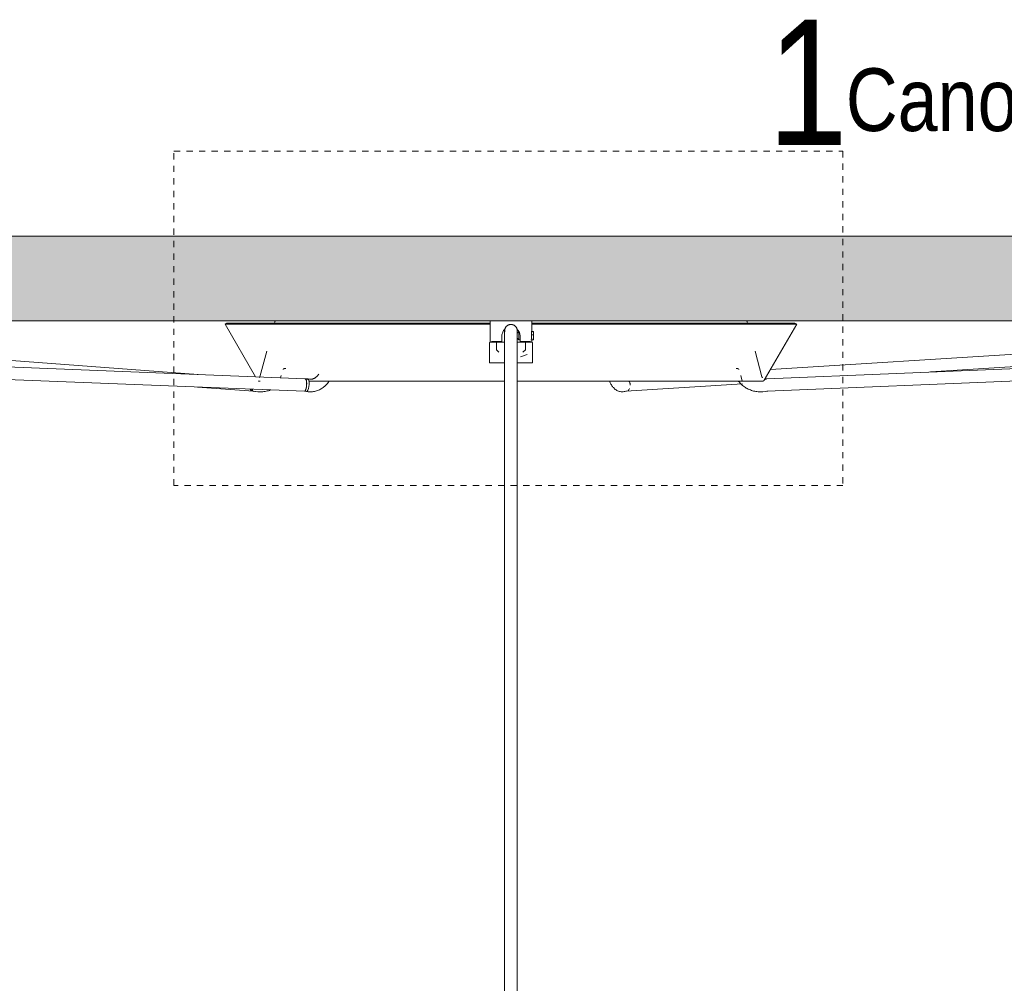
# Model space of a CAD drawing. Header units: millimetres. Extents: x 5395 to 10113, y 397 to 7363.
# Tile 6 of 11: x 6359 to 6830, y 1683 to 2144. Entities that reach past the tile are written whole.
import ezdxf

# ---------------------------------------------------------------- set-up
doc = ezdxf.new("R2010")
doc.units = ezdxf.units.MM
doc.linetypes.add('Dash', pattern=[6, 3, -3])
doc.layers.add('A-ANNO-DIMS', color=7, linetype='Dash', lineweight=9, true_color=0xd2d2d2)
for name, color, linetype, lineweight in [('A-CLNG', 7, 'Continuous', 9), ('E-LITE-EQPM', 7, 'Continuous', 20), ('G-ANNO-TEXT', 7, 'Continuous', 9)]:
    doc.layers.add(name, color=color, linetype=linetype, lineweight=lineweight)
doc.styles.add('Arial Narrow_1', font='ARIALN.TTF', dxfattribs={"height": 60})
doc.styles.add('Arial Narrow_2', font='ARIALN.TTF', dxfattribs={"height": 30})

# ---------------------------------------------------------------- blocks, each defined once
blk = doc.blocks.new('64314-5L   _Suspended_tensor - 64314-49-5L MAMBO Black_rattan pendant lamp ø450-5L-719882-Alzado_PDF')
at = {"layer": 'E-LITE-EQPM', "lineweight": 9}
for p, q in [((6495.75, 1972.23), (5852.86, 1997.7)), ((6444.49, 1974.26), (6131.37, 1997.95)), ((6458.28, 1998.89), (6457.42, 1998.39)), ((6457.42, 1998.39), (6471.99, 1973.17)), ((6457.42, 1998.39), (6584.2, 1998.39)), ((6458.28, 1998.89), (6584.16, 1998.89)), ((6481.1, 1999.42), (6480.96, 1998.89)), ((6482, 2000), (6481.86, 2000)), ((6584.11, 2000), (6584.11, 1990)), ((6584.11, 2000), (6594.11, 2000)), ((6594.11, 2000), (6604.11, 2000)), ((6604.11, 1994.8), (6604.11, 2000)), ((6604.12, 1998.39), (6730.8, 1998.39)), ((6604.13, 1998.89), (6729.94, 1998.89)), ((6706.22, 2000), (6706.36, 2000)), ((6707.26, 1998.89), (6707.12, 1999.42)), ((6715.3, 1971.57), (6730.8, 1998.39)), ((7333.84, 1997.63), (6716.5, 1972.23)), ((7055.7, 1997.95), (6718.23, 1976.63)), ((6730.8, 1998.39), (6729.94, 1998.89)), ((6589.75, 1990), (6589.75, 1992.66)), ((6591.11, 1995.21), (6591.11, 1995.21)), ((6591.11, 1994.95), (6591.11, 1986.75)), ((6597.85, 1994.8), (6597.05, 1994)), ((6597.11, 1995.21), (6597.11, 1995.21)), ((6597.11, 1986.75), (6597.11, 1994.95)), ((6597.85, 1990.8), (6597.85, 1994.8)), ((6598.47, 1992.66), (6598.47, 1990)), ((6604.85, 1994.8), (6603.83, 1994.8)), ((6604.85, 1993.28), (6603.93, 1993.28)), ((6604.85, 1994.8), (6604.85, 1990.8)), ((5853.01, 1991.69), (6495.51, 1966.24)), ((6583.82, 1989.27), (6583.82, 1979.77)), ((6589.75, 1990), (6584.79, 1990)), ((6587.18, 1990), (6587.18, 1986)), ((6591.06, 1989.77), (6589.05, 1989.77)), ((6589.65, 1989.77), (6591.06, 1989.77)), ((6589.75, 1989.74), (6589.75, 1990)), ((6591.11, 1989.48), (6591.11, 1983.84)), ((6597.07, 1991.58), (6597.85, 1990.8)), ((6597.11, 1983.84), (6597.11, 1989.48)), ((6597.56, 1989.77), (6598.56, 1989.77)), ((6599.17, 1989.77), (6597.56, 1989.77)), ((6597.85, 1990.8), (6598.47, 1990.8)), ((6598.47, 1990), (6598.47, 1989.74)), ((6603.45, 1990), (6598.47, 1990)), ((6601.04, 1986), (6601.04, 1990)), ((6603.61, 1990.8), (6604.85, 1990.8)), ((6604.11, 1990), (6604.11, 1990.8)), ((6604.4, 1979.77), (6604.4, 1989.27)), ((6604.85, 1991.52), (6604.85, 1991.82)), ((6716.74, 1966.24), (7334.25, 1991.64)), ((6794.86, 1975.46), (7056.07, 1991.96)), ((6477.36, 1985.46), (6474.08, 1973.22)), ((6587.18, 1986), (6588.36, 1985)), ((6591.11, 1983.84), (6591.11, 1580)), ((6597.11, 1580), (6597.11, 1983.84)), ((6598.65, 1982.73), (6601.89, 1983.84)), ((6599.86, 1985), (6601.04, 1986)), ((6714.14, 1973.22), (6710.86, 1985.46)), ((6583.82, 1979.77), (6591.02, 1979.77)), ((6597.2, 1979.77), (6604.4, 1979.77)), ((6484.21, 1973.74), (6483.93, 1972.7)), ((6485.94, 1977.09), (6486.2, 1977.09)), ((6702.16, 1977.09), (6702.34, 1977.09)), ((6704.72, 1971.07), (6704.01, 1973.74)), ((6473.87, 1971.07), (6474.16, 1971.07)), ((6497.05, 1972.11), (6495.92, 1972.22)), ((6497.84, 1971.99), (6496.03, 1972.21)), ((6649.01, 1966.24), (6704.95, 1969.77)), ((6716.32, 1972.22), (6715.61, 1972.15)), ((6716.34, 1972.22), (6715.61, 1972.15)), ((6444.14, 1968.27), (6470.96, 1966.24)), ((6470.62, 1966.29), (6471.19, 1966.18)), ((6470.8, 1966.25), (6473.07, 1966.03)), ((6495.31, 1966.26), (6497.13, 1966.04)), ((6495.34, 1966.25), (6496.47, 1966.14)), ((6648.41, 1966.08), (6649.42, 1966.3)), ((6648.56, 1966.16), (6649.28, 1966.27)), ((6714.66, 1966.03), (6716.92, 1966.25)), ((6715.86, 1966.14), (6716.93, 1966.25))]:
    blk.add_line(p, q, dxfattribs=at)
at = {"layer": 'E-LITE-EQPM', "lineweight": 9, "flags": 128}
for points in [[(6481.1, 1999.42), (6481.11, 1999.45), (6481.12, 1999.48), (6481.13, 1999.51), (6481.14, 1999.54), (6481.15, 1999.57), (6481.17, 1999.6), (6481.18, 1999.62), (6481.2, 1999.65), (6481.22, 1999.67), (6481.24, 1999.7), (6481.26, 1999.72), (6481.28, 1999.75), (6481.3, 1999.77), (6481.32, 1999.79), (6481.35, 1999.81), (6481.37, 1999.83), (6481.39, 1999.85), (6481.42, 1999.87), (6481.45, 1999.89), (6481.47, 1999.9), (6481.5, 1999.92), (6481.53, 1999.93), (6481.56, 1999.94), (6481.59, 1999.95), (6481.62, 1999.96), (6481.65, 1999.97), (6481.68, 1999.98), (6481.71, 1999.99), (6481.74, 1999.99), (6481.77, 2000), (6481.8, 2000), (6481.83, 2000), (6481.85, 2000)], [(6538.29, 1999.99), (6538.32, 2000), (6538.34, 2000), (6538.36, 2000)], [(6591.11, 1995.21), (6591.11, 1995.33), (6591.12, 1995.45), (6591.13, 1995.57), (6591.15, 1995.69), (6591.17, 1995.81), (6591.2, 1995.93), (6591.23, 1996.04), (6591.26, 1996.16), (6591.3, 1996.27), (6591.35, 1996.38), (6591.39, 1996.49), (6591.45, 1996.6), (6591.51, 1996.7), (6591.57, 1996.81), (6591.63, 1996.91), (6591.7, 1997.01), (6591.78, 1997.1), (6591.85, 1997.19), (6591.93, 1997.28), (6592.02, 1997.37), (6592.11, 1997.45), (6592.2, 1997.53), (6592.29, 1997.6), (6592.39, 1997.67), (6592.49, 1997.74), (6592.59, 1997.8), (6592.7, 1997.86), (6592.8, 1997.91), (6592.91, 1997.96), (6593.02, 1998.01), (6593.13, 1998.05), (6593.25, 1998.09), (6593.36, 1998.12), (6593.48, 1998.15), (6593.6, 1998.17), (6593.72, 1998.19), (6593.84, 1998.2), (6593.96, 1998.21), (6594.08, 1998.21), (6594.11, 1998.21)], [(6594.11, 1998.21), (6594.23, 1998.21), (6594.35, 1998.2), (6594.47, 1998.19), (6594.59, 1998.18), (6594.71, 1998.15), (6594.82, 1998.13), (6594.94, 1998.1), (6595.05, 1998.06), (6595.17, 1998.02), (6595.28, 1997.98), (6595.39, 1997.93), (6595.49, 1997.88), (6595.6, 1997.82), (6595.7, 1997.76), (6595.8, 1997.69), (6595.9, 1997.62), (6596, 1997.55), (6596.09, 1997.47), (6596.18, 1997.39), (6596.26, 1997.3), (6596.34, 1997.22), (6596.42, 1997.13), (6596.5, 1997.03), (6596.57, 1996.93), (6596.63, 1996.84), (6596.7, 1996.73), (6596.75, 1996.63), (6596.81, 1996.52), (6596.86, 1996.41), (6596.91, 1996.3), (6596.95, 1996.19), (6596.98, 1996.07), (6597.02, 1995.96), (6597.04, 1995.84), (6597.07, 1995.72), (6597.08, 1995.61), (6597.1, 1995.49), (6597.11, 1995.37), (6597.11, 1995.25), (6597.11, 1995.21)], [(6649.86, 2000), (6649.88, 2000), (6649.9, 2000), (6649.93, 1999.99)], [(6706.36, 2000), (6706.4, 2000), (6706.43, 2000), (6706.46, 1999.99), (6706.49, 1999.99), (6706.52, 1999.98), (6706.55, 1999.98), (6706.58, 1999.97), (6706.61, 1999.96), (6706.64, 1999.95), (6706.67, 1999.94), (6706.7, 1999.93), (6706.73, 1999.91), (6706.75, 1999.9), (6706.78, 1999.88), (6706.81, 1999.86), (6706.83, 1999.85), (6706.86, 1999.83), (6706.88, 1999.81), (6706.9, 1999.79), (6706.92, 1999.76), (6706.95, 1999.74), (6706.97, 1999.72), (6706.99, 1999.69), (6707, 1999.67), (6707.02, 1999.64), (6707.04, 1999.61), (6707.05, 1999.59), (6707.07, 1999.56), (6707.08, 1999.53), (6707.09, 1999.5), (6707.1, 1999.47), (6707.11, 1999.44), (6707.12, 1999.42)], [(6591.11, 1995.21), (6591.11, 1995.13), (6591.11, 1995.04), (6591.11, 1994.94), (6591.11, 1994.83), (6591.11, 1994.72), (6591.11, 1994.59), (6591.11, 1994.46), (6591.11, 1994.32), (6591.11, 1994.17), (6591.11, 1994.01), (6591.11, 1993.85), (6591.11, 1993.68), (6591.11, 1993.5), (6591.11, 1993.32), (6591.11, 1993.13), (6591.11, 1992.93), (6591.11, 1992.73), (6591.11, 1992.53), (6591.11, 1992.31), (6591.11, 1992.1), (6591.11, 1991.88), (6591.11, 1991.66), (6591.11, 1991.43), (6591.11, 1991.2), (6591.11, 1990.96), (6591.11, 1990.73), (6591.11, 1990.49), (6591.11, 1990.25), (6591.11, 1990.01), (6591.11, 1989.77), (6591.11, 1989.53), (6591.11, 1989.48)], [(6591.11, 1994.62), (6591.11, 1995.02), (6591.11, 1995.2), (6591.11, 1995.21)], [(6597.11, 1995.21), (6597.11, 1995.11), (6597.11, 1994.78), (6597.11, 1994.62)], [(6597.11, 1989.48), (6597.11, 1989.73), (6597.11, 1989.97), (6597.11, 1990.21), (6597.11, 1990.45), (6597.11, 1990.68), (6597.11, 1990.92), (6597.11, 1991.15), (6597.11, 1991.38), (6597.11, 1991.61), (6597.11, 1991.84), (6597.11, 1992.06), (6597.11, 1992.27), (6597.11, 1992.49), (6597.11, 1992.69), (6597.11, 1992.89), (6597.11, 1993.09), (6597.11, 1993.28), (6597.11, 1993.47), (6597.11, 1993.65), (6597.11, 1993.82), (6597.11, 1993.98), (6597.11, 1994.14), (6597.11, 1994.29), (6597.11, 1994.43), (6597.11, 1994.57), (6597.11, 1994.69), (6597.11, 1994.81), (6597.11, 1994.92), (6597.11, 1995.02), (6597.11, 1995.11), (6597.11, 1995.2), (6597.11, 1995.21)], [(6583.82, 1989.27), (6583.82, 1989.29), (6583.82, 1989.31), (6583.82, 1989.33), (6583.82, 1989.35), (6583.83, 1989.37), (6583.83, 1989.39), (6583.84, 1989.41), (6583.84, 1989.43), (6583.85, 1989.45), (6583.86, 1989.47), (6583.86, 1989.48), (6583.87, 1989.5), (6583.88, 1989.52), (6583.89, 1989.54), (6583.9, 1989.55), (6583.92, 1989.57), (6583.93, 1989.59), (6583.94, 1989.6), (6583.96, 1989.62), (6583.97, 1989.63), (6583.98, 1989.65), (6584, 1989.66), (6584.02, 1989.67), (6584.03, 1989.68), (6584.05, 1989.69), (6584.07, 1989.7), (6584.08, 1989.71), (6584.1, 1989.72), (6584.12, 1989.73), (6584.14, 1989.74), (6584.16, 1989.75), (6584.18, 1989.75), (6584.2, 1989.76), (6584.22, 1989.76), (6584.24, 1989.77), (6584.26, 1989.77), (6584.28, 1989.77), (6584.3, 1989.77), (6584.32, 1989.77), (6584.32, 1989.77)], [(6591.03, 1989.77), (6590.66, 1989.77), (6590.3, 1989.77), (6589.94, 1989.77), (6589.59, 1989.77), (6589.25, 1989.77), (6588.91, 1989.77), (6588.58, 1989.77), (6588.26, 1989.77), (6587.95, 1989.77), (6587.65, 1989.77), (6587.37, 1989.77), (6587.09, 1989.77), (6586.82, 1989.77), (6586.57, 1989.77), (6586.32, 1989.77), (6586.09, 1989.77), (6585.87, 1989.77), (6585.67, 1989.77), (6585.48, 1989.77), (6585.3, 1989.77), (6585.14, 1989.77), (6584.99, 1989.77), (6584.85, 1989.77), (6584.73, 1989.77), (6584.63, 1989.77), (6584.54, 1989.77), (6584.46, 1989.77), (6584.4, 1989.77), (6584.36, 1989.77), (6584.33, 1989.77), (6584.32, 1989.77), (6584.32, 1989.77)], [(6584.32, 1989.77), (6584.33, 1989.77), (6584.35, 1989.77), (6584.39, 1989.77), (6584.45, 1989.77), (6584.52, 1989.77), (6584.6, 1989.77), (6584.7, 1989.77), (6584.82, 1989.77), (6584.95, 1989.77), (6585.09, 1989.77), (6585.25, 1989.77), (6585.43, 1989.77), (6585.61, 1989.77), (6585.82, 1989.77), (6586.03, 1989.77), (6586.26, 1989.77), (6586.5, 1989.77), (6586.75, 1989.77), (6587.01, 1989.77), (6587.29, 1989.77), (6587.47, 1989.77)], [(6589.84, 1989.77), (6590.2, 1989.77), (6590.56, 1989.77), (6590.93, 1989.77), (6591.11, 1989.77)], [(6603.9, 1989.77), (6603.89, 1989.77), (6603.87, 1989.77), (6603.83, 1989.77), (6603.77, 1989.77), (6603.7, 1989.77), (6603.62, 1989.77), (6603.52, 1989.77), (6603.4, 1989.77), (6603.27, 1989.77), (6603.12, 1989.77), (6602.96, 1989.77), (6602.79, 1989.77), (6602.6, 1989.77), (6602.4, 1989.77), (6602.19, 1989.77), (6601.96, 1989.77), (6601.72, 1989.77), (6601.47, 1989.77), (6601.2, 1989.77), (6600.93, 1989.77), (6600.64, 1989.77), (6600.35, 1989.77), (6600.04, 1989.77), (6599.72, 1989.77), (6599.4, 1989.77), (6599.06, 1989.77), (6598.72, 1989.77), (6598.37, 1989.77), (6598.02, 1989.77), (6597.66, 1989.77), (6597.29, 1989.77), (6597.1, 1989.77)], [(6597.19, 1989.77), (6597.56, 1989.77), (6597.92, 1989.77), (6598.28, 1989.77), (6598.47, 1989.77)], [(6600.85, 1989.77), (6601.13, 1989.77), (6601.4, 1989.77), (6601.65, 1989.77), (6601.9, 1989.77), (6602.13, 1989.77), (6602.35, 1989.77), (6602.55, 1989.77), (6602.74, 1989.77), (6602.92, 1989.77), (6603.08, 1989.77), (6603.23, 1989.77), (6603.37, 1989.77), (6603.49, 1989.77), (6603.59, 1989.77), (6603.68, 1989.77), (6603.75, 1989.77), (6603.81, 1989.77), (6603.86, 1989.77), (6603.88, 1989.77), (6603.9, 1989.77), (6603.9, 1989.77)], [(6603.9, 1989.77), (6603.92, 1989.77), (6603.94, 1989.77), (6603.96, 1989.77), (6603.98, 1989.77), (6604, 1989.76), (6604.02, 1989.76), (6604.04, 1989.75), (6604.06, 1989.75), (6604.08, 1989.74), (6604.09, 1989.73), (6604.11, 1989.73), (6604.13, 1989.72), (6604.15, 1989.71), (6604.17, 1989.7), (6604.18, 1989.69), (6604.2, 1989.67), (6604.21, 1989.66), (6604.23, 1989.65), (6604.24, 1989.64), (6604.26, 1989.62), (6604.27, 1989.61), (6604.29, 1989.59), (6604.3, 1989.58), (6604.31, 1989.56), (6604.32, 1989.54), (6604.33, 1989.52), (6604.34, 1989.51), (6604.35, 1989.49), (6604.36, 1989.47), (6604.37, 1989.45), (6604.37, 1989.43), (6604.38, 1989.41), (6604.39, 1989.39), (6604.39, 1989.38), (6604.39, 1989.36), (6604.4, 1989.34), (6604.4, 1989.32), (6604.4, 1989.3), (6604.4, 1989.27), (6604.4, 1989.27)], [(6485.09, 1976.71), (6485.11, 1976.74), (6485.14, 1976.77), (6485.17, 1976.8), (6485.19, 1976.83), (6485.22, 1976.86), (6485.25, 1976.88), (6485.28, 1976.9), (6485.32, 1976.93), (6485.35, 1976.95), (6485.38, 1976.97), (6485.42, 1976.98), (6485.45, 1977), (6485.49, 1977.02), (6485.52, 1977.03), (6485.56, 1977.04), (6485.6, 1977.05), (6485.64, 1977.06), (6485.67, 1977.07), (6485.71, 1977.08), (6485.75, 1977.08), (6485.79, 1977.09), (6485.83, 1977.09)], [(6486.41, 1977.09), (6486.06, 1977.09), (6485.88, 1977.09)], [(6502.22, 1974.49), (6502.06, 1974.26), (6501.9, 1974.03), (6501.73, 1973.82), (6501.56, 1973.62), (6501.39, 1973.44), (6501.21, 1973.26), (6501.03, 1973.1), (6500.85, 1972.94), (6500.66, 1972.8), (6500.48, 1972.67), (6500.29, 1972.56), (6500.1, 1972.45), (6499.92, 1972.36), (6499.73, 1972.27), (6499.55, 1972.2), (6499.36, 1972.14), (6499.18, 1972.08), (6498.99, 1972.04), (6498.81, 1972.01), (6498.63, 1971.99), (6498.44, 1971.97), (6498.27, 1971.97)], [(6702.27, 1977.09), (6702.02, 1977.09), (6701.77, 1977.09)], [(6702.4, 1977.09), (6702.44, 1977.09), (6702.48, 1977.08), (6702.52, 1977.08), (6702.55, 1977.07), (6702.59, 1977.06), (6702.63, 1977.05), (6702.67, 1977.04), (6702.7, 1977.03), (6702.74, 1977.01), (6702.78, 1977), (6702.81, 1976.98), (6702.85, 1976.96), (6702.88, 1976.94), (6702.91, 1976.92), (6702.94, 1976.9), (6702.97, 1976.87), (6703, 1976.85), (6703.03, 1976.82), (6703.06, 1976.79), (6703.09, 1976.77), (6703.11, 1976.74), (6703.14, 1976.71)], [(6473.78, 1971.07), (6473.74, 1971.07), (6473.7, 1971.07), (6473.66, 1971.08), (6473.62, 1971.08), (6473.58, 1971.09), (6473.54, 1971.1), (6473.5, 1971.11), (6473.46, 1971.12), (6473.42, 1971.13), (6473.39, 1971.15)], [(6473.61, 1972.86), (6473.63, 1972.86), (6473.65, 1972.86), (6473.66, 1972.86), (6473.68, 1972.86), (6473.7, 1972.87), (6473.72, 1972.87), (6473.74, 1972.87), (6473.76, 1972.88), (6473.78, 1972.89), (6473.8, 1972.89), (6473.81, 1972.9)], [(6473.93, 1971.07), (6473.78, 1971.07), (6473.78, 1971.07)], [(6474.03, 1973.1), (6474.04, 1973.11), (6474.05, 1973.13), (6474.05, 1973.15), (6474.06, 1973.17), (6474.07, 1973.19), (6474.07, 1973.2), (6474.08, 1973.22)], [(6497.59, 1971.07), (6500.54, 1971.07), (6503.64, 1971.07), (6506.89, 1971.07), (6510.27, 1971.07), (6513.79, 1971.07), (6517.44, 1971.07), (6521.21, 1971.07), (6525.1, 1971.07), (6529.09, 1971.07), (6533.19, 1971.07), (6537.39, 1971.07), (6541.68, 1971.07), (6546.05, 1971.07), (6550.51, 1971.07), (6555.03, 1971.07), (6559.61, 1971.07), (6564.25, 1971.07), (6568.93, 1971.07), (6573.66, 1971.07), (6578.41, 1971.07), (6583.2, 1971.07), (6588, 1971.07), (6591.11, 1971.07)], [(6498.27, 1971.97), (6498.09, 1971.97), (6497.91, 1971.99), (6497.84, 1971.99)], [(6498.27, 1965.97), (6498.76, 1965.98), (6499.25, 1966.02), (6499.74, 1966.08), (6500.22, 1966.17), (6500.7, 1966.28), (6501.17, 1966.42), (6501.63, 1966.57), (6502.09, 1966.75), (6502.54, 1966.96), (6502.98, 1967.18), (6503.4, 1967.43), (6503.82, 1967.69), (6504.22, 1967.97), (6504.62, 1968.28), (6505, 1968.59), (6505.36, 1968.93), (6505.72, 1969.28), (6506.06, 1969.65), (6506.38, 1970.03), (6506.69, 1970.42), (6506.99, 1970.83), (6507.16, 1971.08)], [(6597.11, 1971.07), (6598.92, 1971.07), (6603.73, 1971.07), (6608.51, 1971.07), (6613.28, 1971.07), (6618.02, 1971.07), (6622.71, 1971.07), (6627.36, 1971.07), (6631.96, 1971.07), (6636.5, 1971.07), (6640.97, 1971.07), (6645.36, 1971.07), (6649.68, 1971.07), (6653.9, 1971.07), (6658.03, 1971.07), (6662.05, 1971.07), (6665.97, 1971.07), (6669.77, 1971.07), (6673.46, 1971.07), (6677.01, 1971.07), (6680.43, 1971.07), (6683.71, 1971.07), (6686.86, 1971.07), (6689.85, 1971.07), (6692.69, 1971.07), (6695.37, 1971.07), (6697.89, 1971.07), (6700.24, 1971.07), (6702.42, 1971.07), (6704.43, 1971.07), (6706.27, 1971.07), (6707.92, 1971.07), (6709.39, 1971.07), (6710.68, 1971.07), (6711.78, 1971.07), (6712.69, 1971.07), (6713.42, 1971.07), (6713.95, 1971.07), (6714.29, 1971.07), (6714.44, 1971.07), (6714.44, 1971.07)], [(6647.34, 1965.97), (6646.88, 1965.99), (6646.42, 1966.05), (6645.98, 1966.16), (6645.55, 1966.3), (6645.14, 1966.47), (6644.76, 1966.67), (6644.39, 1966.89), (6644.05, 1967.13), (6643.73, 1967.39), (6643.43, 1967.67), (6643.15, 1967.96), (6642.88, 1968.27), (6642.63, 1968.58), (6642.39, 1968.91), (6642.17, 1969.24), (6641.96, 1969.59), (6641.76, 1969.95), (6641.57, 1970.31), (6641.39, 1970.69), (6641.23, 1971.07)], [(6703.01, 1970.97), (6703.37, 1970.55), (6703.73, 1970.15), (6704.12, 1969.76), (6704.51, 1969.39), (6704.93, 1969.04), (6705.35, 1968.7), (6705.79, 1968.38), (6706.24, 1968.07), (6706.71, 1967.79), (6707.18, 1967.52), (6707.66, 1967.28), (6708.16, 1967.05), (6708.66, 1966.85), (6709.17, 1966.66), (6709.69, 1966.5), (6710.21, 1966.36), (6710.74, 1966.24), (6711.27, 1966.14), (6711.81, 1966.07), (6712.35, 1966.01), (6712.89, 1965.98), (6713.4, 1965.97)], [(6714.44, 1971.07), (6714.35, 1971.07), (6714.06, 1971.07), (6713.58, 1971.07), (6712.91, 1971.07), (6712.04, 1971.07), (6710.99, 1971.07), (6709.76, 1971.07), (6708.33, 1971.07), (6707.63, 1971.07)], [(6714.14, 1973.22), (6714.15, 1973.2), (6714.15, 1973.18), (6714.16, 1973.16), (6714.17, 1973.14), (6714.17, 1973.13), (6714.18, 1973.11), (6714.19, 1973.09), (6714.2, 1973.08), (6714.21, 1973.06), (6714.23, 1973.04), (6714.24, 1973.03), (6714.25, 1973.01), (6714.27, 1973), (6714.28, 1972.99), (6714.29, 1972.97), (6714.31, 1972.96), (6714.32, 1972.95), (6714.34, 1972.94), (6714.36, 1972.93), (6714.37, 1972.92), (6714.39, 1972.91), (6714.41, 1972.9), (6714.43, 1972.89), (6714.44, 1972.88), (6714.46, 1972.88), (6714.48, 1972.87), (6714.5, 1972.87), (6714.52, 1972.86), (6714.54, 1972.86), (6714.56, 1972.86), (6714.58, 1972.86), (6714.6, 1972.86), (6714.61, 1972.86)], [(6715.3, 1971.57), (6715.28, 1971.53), (6715.26, 1971.5), (6715.24, 1971.47), (6715.21, 1971.44), (6715.19, 1971.4), (6715.16, 1971.38), (6715.13, 1971.35), (6715.1, 1971.32), (6715.07, 1971.29), (6715.04, 1971.27), (6715.01, 1971.25), (6714.98, 1971.22), (6714.94, 1971.2), (6714.91, 1971.18), (6714.87, 1971.17), (6714.84, 1971.15), (6714.8, 1971.14), (6714.76, 1971.12), (6714.72, 1971.11), (6714.69, 1971.1), (6714.65, 1971.09), (6714.61, 1971.08), (6714.57, 1971.08), (6714.53, 1971.07), (6714.49, 1971.07), (6714.45, 1971.07), (6714.44, 1971.07)], [(6473.07, 1966.03), (6473.61, 1965.99), (6474.15, 1965.97), (6474.34, 1965.97)], [(6474.34, 1965.97), (6474.88, 1965.98), (6475.42, 1966.01), (6475.96, 1966.07), (6476.5, 1966.15), (6477.03, 1966.25), (6477.56, 1966.37), (6478.09, 1966.51), (6478.61, 1966.68), (6479.12, 1966.86)], [(6497.13, 1966.04), (6497.62, 1965.99), (6498.11, 1965.97), (6498.27, 1965.97)], [(6647.34, 1965.97), (6647.8, 1965.99), (6648.26, 1966.05), (6648.41, 1966.08)], [(6713.4, 1965.97), (6713.94, 1965.98), (6714.48, 1966.01), (6714.66, 1966.03)]]:
    blk.add_lwpolyline(points, dxfattribs=at)
at = {"layer": 'E-LITE-EQPM', "lineweight": 9}
for centre, major_axis, ratio, start_param, end_param in [((6594.11, 1994.95), (-3, 0), 0.999241, 6.161359, 6.283185), ((6594.11, 1994.62), (-3, 0), 0.99562, 6.168765, 6.256783), ((6594.11, 1994.95), (-3, 0), 0.999241, 0.000002, 0.087701), ((6594.11, 1994.95), (-3, 0), 0.999241, 3.141595, 3.264525), ((6594.11, 1994.62), (-3, 0), 0.99562, 3.167996, 3.256014), ((6594.11, 1994.95), (-3, 0), 0.999241, 3.053896, 3.141593), ((6495.63, 1969.23), (0.12, 3), 0.244886, 4.461244, 6.292885), ((6495.63, 1969.23), (0.29, 2.99), 0.243993, 4.212418, 6.306813), ((6495.67, 1969.23), (0.36, 2.98), 0.622311, 5.83431, 6.283185), ((6496.76, 1969.13), (0.29, 2.99), 0.243993, 3.443309, 6.306813), ((6495.67, 1969.23), (0.36, 2.98), 0.622311, 4.787112, 5.011949), ((6648.82, 1969.23), (-0.45, 2.97), 0.785685, 5.116443, 5.26156), ((6648.82, 1969.23), (-0.19, 2.99), 0.788548, 5.186206, 5.328502), ((6648.82, 1969.23), (-0.45, 2.97), 0.785685, 4.855667, 5.096278), ((6648.82, 1969.23), (-0.19, 2.99), 0.788548, 4.924407, 5.167816), ((6648.82, 1969.23), (-0.19, 2.99), 0.788548, 4.662607, 4.904079), ((6716.62, 1969.23), (-0.12, 3), 0.398615, 0.28737, 0.507201), ((6716.62, 1969.23), (-0.31, 2.98), 0.397151, 6.242538, 6.504338), ((6716.62, 1969.23), (-0.12, 3), 0.398615, 6.266787, 6.528587), ((6471.19, 1969.23), (0.23, 2.99), 0.871428, 2.422009, 3.020213), ((6471.76, 1969.13), (0.57, 2.95), 0.868205, 2.414447, 3.306641), ((6471.08, 1969.23), (0.29, 2.99), 0.218795, 2.377252, 2.639051), ((6471.08, 1969.23), (0.29, 2.99), 0.218795, 2.90085, 3.16265), ((6471.76, 1969.13), (0.57, 2.95), 0.868205, 3.306641, 3.40746), ((6495.67, 1969.23), (0.36, 2.98), 0.622311, 3.141593, 3.216316), ((6495.63, 1969.23), (0.29, 2.99), 0.243993, 3.16522, 3.416643), ((6495.67, 1969.23), (0.36, 2.98), 0.622311, 3.216316, 3.412539), ((6495.63, 1969.23), (0.12, 3), 0.244886, 3.151292, 3.40348), ((6495.63, 1969.23), (0.29, 2.99), 0.243993, 3.42702, 3.685521), ((6495.63, 1969.23), (0.12, 3), 0.244886, 3.413092, 3.671611), ((6495.63, 1969.23), (0.29, 2.99), 0.243993, 3.688819, 3.948921), ((6495.63, 1969.23), (0.12, 3), 0.244886, 3.674891, 3.934964), ((6495.63, 1969.23), (0.29, 2.99), 0.243993, 3.950619, 4.211497), ((6495.63, 1969.23), (0.12, 3), 0.244886, 3.93669, 4.197541), ((6495.63, 1969.23), (0.12, 3), 0.244886, 4.19849, 4.460289), ((6496.76, 1969.13), (0.29, 2.99), 0.243993, 3.141593, 3.16522), ((6496.76, 1969.13), (0.29, 2.99), 0.243993, 3.16522, 3.42702), ((6648.82, 1969.23), (-0.45, 2.97), 0.785685, 3.545646, 3.782751), ((6648.82, 1969.23), (-0.45, 2.97), 0.785685, 3.807446, 3.984778), ((6716.62, 1969.23), (-0.12, 3), 0.398615, 2.970053, 3.125195), ((6716.62, 1969.23), (-0.31, 2.98), 0.397151, 2.938399, 3.100946)]:
    blk.add_ellipse(centre, major_axis=major_axis, ratio=ratio, start_param=start_param, end_param=end_param, dxfattribs=at)
for points, knots in [([(6594.11, 1998.21), (6593.58, 1998.21), (6592.53, 1997.92), (6591.51, 1996.89), (6591.09, 1995.73), (6591.09, 1995.03), (6591.16, 1994.69)], [-1, -1, -1, -1, -0.8333333, -0.6666667, -0.5555556, -0.4444444, -0.4444444, -0.4444444, -0.4444444]), ([(6594.11, 1998.21), (6594.46, 1998.21), (6595.16, 1998.08), (6596.09, 1997.55), (6596.77, 1996.73), (6597.08, 1995.86), (6597.12, 1995.16), (6597.09, 1994.82), (6597.06, 1994.69)], [0, 0, 0, 0, 0.1111111, 0.2222222, 0.3333333, 0.4444444, 0.5138889, 0.5545063, 0.5545063, 0.5545063, 0.5545063]), ([(6589.75, 1992.66), (6589.75, 1993), (6589.83, 1993.65), (6590.24, 1994.81), (6590.78, 1995.53), (6591.2, 1995.91)], [0, 0, 0, 0, 0.1428571, 0.2857143, 0.5355581, 0.5355581, 0.5355581, 0.5355581]), ([(6597.02, 1995.91), (6597.2, 1995.74), (6597.53, 1995.39), (6597.87, 1994.89), (6598.09, 1994.46), (6598.22, 1994.11), (6598.33, 1993.76), (6598.43, 1993.28), (6598.47, 1992.91), (6598.47, 1992.66)], [0.4645965, 0.4645965, 0.4645965, 0.4645965, 0.5714286, 0.6785714, 0.7321429, 0.7857143, 0.8392857, 0.8928571, 1, 1, 1, 1]), ([(6604.11, 1990.83), (6604.11, 1990.84), (6604.1, 1990.88), (6604.07, 1991.02), (6604.03, 1991.26), (6603.99, 1991.57), (6603.93, 1992.08), (6603.91, 1992.5), (6603.91, 1992.8)], [0.5486111, 0.5486111, 0.5486111, 0.5486111, 0.5833333, 0.6527778, 0.7222222, 0.7916667, 0.8611111, 1, 1, 1, 1])]:
    blk.add_open_spline(points, degree=3, knots=knots, dxfattribs=at)
blk.add_open_spline([(6603.91, 1992.8), (6603.91, 1992.92), (6603.92, 1993.16), (6603.93, 1993.49), (6603.96, 1993.81), (6603.99, 1994.09), (6604.03, 1994.34), (6604.06, 1994.54), (6604.09, 1994.69), (6604.1, 1994.75), (6604.11, 1994.77)], degree=3, dxfattribs=at)

msp = doc.modelspace()

# ---------------------------------------------------------------- hatches: boundary and pattern name
at = {"layer": 'A-CLNG', "true_color": 0xe8e8e8}
msp.add_hatch(color=254, dxfattribs=at).paths.add_polyline_path([(6595.84, 2000), (7794.95, 2000), (7794.95, 2040.5), (5394.95, 2040.5), (5394.95, 2000), (6595.53, 2000)], flags=0)

# ---------------------------------------------------------------- linework, layer by layer
at = {"layer": 'A-ANNO-DIMS'}
for p, q in [((6432.93, 2081.16), (6752.93, 2081.16)), ((6432.93, 1921.16), (6432.93, 2081.16)), ((6752.93, 2081.16), (6752.93, 1921.16)), ((6752.93, 1921.16), (6432.93, 1921.16))]:
    msp.add_line(p, q, dxfattribs=at)
at = {"layer": 'A-CLNG'}
for p, q in [((5394.95, 2040.5), (7794.95, 2040.5)), ((6584.11, 2000), (5856.02, 2000)), ((7331.83, 2000), (6604.11, 2000))]:
    msp.add_line(p, q, dxfattribs=at)

# ---------------------------------------------------------------- block references
at = {"layer": 'E-LITE-EQPM', "lineweight": 9}
msp.add_blockref('64314-5L   _Suspended_tensor - 64314-49-5L MAMBO Black_rattan pendant lamp ø450-5L-719882-Alzado_PDF', (0, 0), dxfattribs=at)

# ---------------------------------------------------------------- texts
at = {"layer": 'G-ANNO-TEXT', "insert": (6716.96, 2144.02), "char_height": 60, "width": 46.8987, "attachment_point": 1, "style": 'Arial Narrow_1'}
msp.add_mtext('1', dxfattribs=at)
at = {"layer": 'G-ANNO-TEXT', "color": 251, "true_color": 0x5b5b5b, "insert": (6754.31, 2120.74), "char_height": 30, "width": 147.9113, "attachment_point": 1, "style": 'Arial Narrow_2'}
msp.add_mtext('Canopy', dxfattribs=at)

doc.saveas('drawing.dxf')
